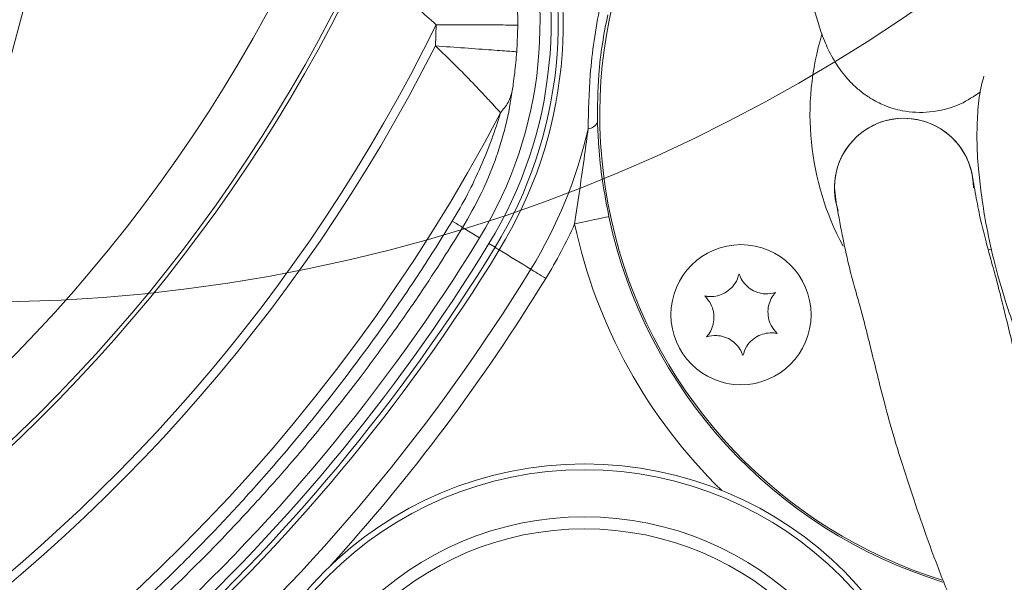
# Model space of a CAD drawing. Header units: millimetres. Extents: x 0 to 8410, y 0 to 5940.
# Tile 66 of 256: x 2079 to 2163, y 2620 to 2669. Entities that reach past the tile are written whole.
import ezdxf

# ---------------------------------------------------------------- set-up
doc = ezdxf.new("R2010")
doc.units = ezdxf.units.MM
doc.header["$LTSCALE"] = 10

msp = doc.modelspace()

# ---------------------------------------------------------------- linework, layer by layer
at = {"color": 8, "linetype": 'Continuous', "lineweight": 0}
for p, q in [((2082.50968, 2680.801603), (2075.548037, 2654.820416)), ((2114.768571, 2666.377995), (2114.839091, 2668.189261)), ((2121.82943, 2668.158534), (2121.740139, 2665.865126)), ((2118.554382, 2649.934265), (2117.105583, 2650.822136)), ((2119.878775, 2649.122629), (2119.362279, 2649.439159))]:
    msp.add_line(p, q, dxfattribs=at)
at = {"color": 7, "linetype": 'Continuous', "lineweight": 0}
for p, q in [((2162.116768, 2648.876849), (2162.394416, 2648.996356)), ((2162.393728, 2648.996088), (2162.130526, 2648.883227))]:
    msp.add_line(p, q, dxfattribs=at)
at = {"color": 7, "linetype": 'Continuous', "lineweight": 0, "flags": 128}
msp.add_lwpolyline([(2149.142225, 2652.711752), (2149.133714, 2652.744505), (2148.946784, 2654.22419)], dxfattribs=at)
at = {"color": 8, "linetype": 'Continuous', "lineweight": 0, "flags": 128}
for points in [[(2126.696805, 2651.128236), (2127.256687, 2651.247415), (2127.795999, 2651.362214), (2128.294917, 2651.468429), (2128.735113, 2651.562128), (2129.100409, 2651.639882), (2129.377384, 2651.698831), (2129.555859, 2651.736829), (2129.629277, 2651.752445)], [(2119.878775, 2649.122629), (2119.888856, 2649.11646), (2119.909598, 2649.103734), (2119.940868, 2649.084571), (2119.982472, 2649.05909), (2120.03415, 2649.02741), (2120.095576, 2648.98977), (2120.16636, 2648.946378), (2120.246059, 2648.897532)], [(2120.246059, 2648.897532), (2120.574421, 2648.696307), (2120.905324, 2648.493532), (2121.238756, 2648.289177), (2121.574702, 2648.083303), (2121.913149, 2647.875878), (2122.254087, 2647.666964), (2122.597503, 2647.4565), (2122.943378, 2647.244516)], [(2122.943378, 2647.244516), (2123.07, 2647.166941), (2123.209717, 2647.081319), (2123.360942, 2646.988633), (2123.521968, 2646.889958), (2123.690965, 2646.786365), (2123.866028, 2646.679107), (2124.04517, 2646.569315), (2124.226364, 2646.458271)]]:
    msp.add_lwpolyline(points, dxfattribs=at)
at = {"color": 7, "linetype": 'Continuous', "lineweight": 0}
for centre, radius in [((2075.419295, 2786.029622), 141.608243), ((2140.943997, 2643.349759), 6), ((2127.535192, 2599.074759), 31.5)]:
    msp.add_circle(centre, radius, dxfattribs=at)
at = {"color": 8, "linetype": 'Continuous', "lineweight": 0}
for radius in [30.998166, 26.965115, 25.935322]:
    msp.add_circle((2127.535192, 2599.074759), radius, dxfattribs=at)
for centre, radius, start, end in [((1983.705367, 2732.574759), 132.755177, 277.99613311, 345.32495995), ((1983.705367, 2732.574759), 154.43114, 196.82343481, 332.2378588), ((2088.578407, 2668.304661), 36.710535, 328.49848381, 20), ((2088.578407, 2668.304661), 37.141301, 328.49848381, 20), ((1983.705367, 2732.574759), 137.748325, 274.72133981, 337.49051778), ((1983.705367, 2732.574759), 138.098428, 275.06759624, 337.11894803), ((1983.705367, 2732.574759), 146.087464, 275.06759624, 333.84936555), ((1983.705367, 2732.574759), 146.831798, 273.42514842, 333.20278983), ((2127.73689, 2660.303041), 1.035989, 276.74559072, 332.60017352), ((2088.578407, 2668.304661), 40.304845, 328.49848381, 347.05278965), ((2170.605367, 2660.474759), 41.894136, 192.01681435, 252.84155001), ((2088.578407, 2668.304661), 41.809589, 328.49848381, 335.74333168), ((2170.605367, 2660.474759), 44.892308, 192.01681435, 225.79665047), ((1983.705367, 2732.574759), 159.710535, 311.86830623, 328.49848381), ((1983.705367, 2732.574759), 160.141301, 311.86830623, 328.49848381), ((1983.705367, 2732.574759), 163.304845, 311.86830623, 328.49848381), ((1983.705367, 2732.574759), 164.809589, 317.81036939, 328.49848381)]:
    msp.add_arc(centre, radius, start, end, dxfattribs=at)
at = {"color": 7, "linetype": 'Continuous', "lineweight": 0}
for centre, radius, start, end in [((2170.605367, 2660.474759), 41.75, 136.01504351, 252.67527177), ((2088.578407, 2668.304661), 35.157223, 328.49848381, 20), ((2088.578407, 2668.304661), 36.104762, 328.49848381, 20), ((2170.605367, 2660.474759), 23.75, 163.10822995, 208.26966209), ((2154.896784, 2654.224202), 5.95, 9.63813286, 180), ((2154.896784, 2654.224202), 5.95, 0, 199.26032947), ((1983.705367, 2732.574759), 158.157223, 311.86830623, 328.49848381), ((1983.705367, 2732.574759), 159.104762, 311.86830623, 328.49848381)]:
    msp.add_arc(centre, radius, start, end, dxfattribs=at)
for points, knots in [([(2095.161303, 2710.836563), (2095.63612, 2710.820645), (2097.411627, 2710.761121), (2100.427236, 2710.615451), (2104.289642, 2710.353536), (2108.247409, 2709.952945), (2112.189645, 2709.390839), (2115.747161, 2708.705701), (2118.624578, 2708.004569), (2120.811674, 2707.361385), (2122.605661, 2706.749266), (2124.349584, 2706.066795), (2126.262982, 2705.186759), (2128.175099, 2704.118493), (2129.935215, 2702.934249), (2131.853296, 2701.414137), (2133.750498, 2699.585148), (2135.5387, 2697.507771), (2136.976863, 2695.550531), (2138.145224, 2693.717427), (2139.130163, 2692.012252), (2140.06583, 2690.283981), (2141.242741, 2687.940557), (2142.386302, 2685.286365), (2143.36647, 2682.565056), (2144.23147, 2679.861939), (2145.064936, 2677.188148), (2145.879563, 2674.538287), (2146.428146, 2672.55853), (2146.840847, 2670.970955), (2147.179825, 2669.645066), (2147.586203, 2668.173453), (2148.10748, 2666.694728), (2148.807482, 2665.252289), (2149.608501, 2664.069953), (2150.389983, 2663.19197), (2151.193942, 2662.45912), (2152.149641, 2661.788198), (2153.32082, 2661.19778), (2155.027591, 2660.688554), (2157.250972, 2660.616358), (2159.592041, 2661.174337), (2160.897198, 2662.065953), (2161.45329, 2662.445846)], [0, 0, 0, 0, 0.007273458, 0.027198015, 0.046498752, 0.067330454, 0.08956199, 0.11010069, 0.127144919, 0.140915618, 0.151765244, 0.163952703, 0.179106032, 0.197572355, 0.216971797, 0.236295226, 0.268598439, 0.29894018, 0.327482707, 0.354128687, 0.378431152, 0.402099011, 0.430285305, 0.481978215, 0.523806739, 0.558226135, 0.600288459, 0.646468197, 0.693106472, 0.717476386, 0.743647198, 0.77140606, 0.800066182, 0.824958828, 0.845329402, 0.855581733, 0.864476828, 0.875238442, 0.890375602, 0.909713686, 0.93927961, 0.974128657, 1, 1, 1, 1]), ([(2161.750595, 2663.768593), (2161.658832, 2663.435629), (2161.378661, 2662.419028), (2161.195765, 2660.620198), (2161.122185, 2658.328892), (2161.245711, 2656.038633), (2161.513189, 2653.661333), (2161.919493, 2651.09903), (2162.575837, 2647.9865), (2163.630238, 2644.242731), (2165.236259, 2639.823674), (2167.266338, 2634.87645), (2169.462523, 2629.804411), (2171.591706, 2625.164077), (2173.477359, 2621.24491), (2175.05262, 2618.061954), (2176.407227, 2615.37066), (2177.888251, 2612.462227), (2179.771107, 2608.797685), (2182.148846, 2604.238132), (2184.8469, 2599.297536), (2187.771807, 2594.315606), (2190.859103, 2589.485491), (2194.08444, 2584.574053), (2197.221967, 2579.717188), (2200.1046, 2574.958603), (2202.789424, 2570.254161), (2205.546883, 2565.137965), (2208.313295, 2559.669359), (2210.842043, 2554.343569), (2213.107087, 2549.341942), (2215.342783, 2544.229199), (2217.777205, 2538.504331), (2220.376903, 2532.253652), (2223.083692, 2525.84286), (2225.898847, 2519.617723), (2228.8671, 2513.803628), (2231.896024, 2508.625029), (2234.655754, 2504.47243), (2237.161414, 2501.089617), (2239.628161, 2498.065571), (2242.521849, 2494.903466), (2245.919916, 2491.645215), (2250.129504, 2488.143747), (2255.182468, 2484.627863), (2260.49987, 2481.87993), (2265.423309, 2480.23197), (2269.432286, 2479.407003), (2272.852309, 2479.013384), (2275.5604, 2478.867523), (2277.924068, 2478.833844), (2280.420935, 2478.877673), (2283.335081, 2479.021454), (2286.456297, 2479.254204), (2290.470267, 2479.594801), (2295.282526, 2480.00743), (2300.936195, 2480.525169), (2306.475956, 2481.07248), (2311.842064, 2481.646735), (2316.887661, 2482.263254), (2321.272831, 2482.898075), (2324.893901, 2483.505052), (2327.996712, 2484.064723), (2330.807232, 2484.58844), (2333.495158, 2485.092491), (2336.010815, 2485.594465), (2337.847826, 2486.004218), (2339.091543, 2486.315185), (2339.892895, 2486.502392), (2340.565291, 2486.633704), (2341.145509, 2486.720702), (2341.706317, 2486.779829), (2342.323251, 2486.816715), (2343.040014, 2486.836233), (2343.844452, 2486.842041), (2344.709837, 2486.843557), (2345.544081, 2486.856093), (2346.182021, 2486.890897), (2346.525125, 2486.943094), (2346.556956, 2487.016674), (2346.568479, 2487.043309)], [0, 0, 0, 0, 0.00510149, 0.015575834, 0.026208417, 0.037369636, 0.046235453, 0.056468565, 0.06808497, 0.081045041, 0.09528792, 0.110613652, 0.125413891, 0.138010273, 0.148520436, 0.157004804, 0.163492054, 0.170006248, 0.180166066, 0.19260394, 0.206267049, 0.219871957, 0.233434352, 0.246896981, 0.261654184, 0.274683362, 0.286725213, 0.300543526, 0.316359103, 0.330669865, 0.342816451, 0.355697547, 0.370625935, 0.387372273, 0.404219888, 0.420606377, 0.43656541, 0.451363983, 0.464123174, 0.47295897, 0.482317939, 0.492992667, 0.504892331, 0.517699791, 0.53462963, 0.552428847, 0.564763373, 0.5761754, 0.58560072, 0.593089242, 0.598826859, 0.605780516, 0.615002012, 0.624947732, 0.634439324, 0.653001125, 0.672489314, 0.6936594, 0.715904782, 0.737888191, 0.758778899, 0.77777539, 0.794905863, 0.812425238, 0.831327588, 0.851771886, 0.87354438, 0.884696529, 0.894587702, 0.903130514, 0.910247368, 0.916733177, 0.924509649, 0.933147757, 0.943124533, 0.95452297, 0.967443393, 0.981375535, 0.993258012, 1, 1, 1, 1]), ([(2342.739134, 2462.685394), (2343.448571, 2462.700124), (2345.588458, 2462.744554), (2348.567686, 2462.863004), (2351.868042, 2463.083691), (2354.528507, 2463.449894), (2355.911429, 2463.900117), (2356.510689, 2464.262051), (2356.819634, 2464.501276), (2357.091571, 2464.749467), (2357.330874, 2464.998856), (2357.484548, 2465.169732), (2357.82218, 2465.56965), (2358.283161, 2466.250312), (2358.671103, 2467.131595), (2358.903399, 2467.957524), (2359.019512, 2468.90245), (2358.984817, 2469.913992), (2358.691059, 2471.220146), (2358.045803, 2472.481445), (2357.047141, 2473.612544), (2356.346592, 2474.123739), (2355.542425, 2474.599822), (2354.680194, 2474.958437), (2353.745543, 2475.273262), (2352.618594, 2475.61334), (2351.203612, 2475.976069), (2349.645839, 2476.169288), (2348.214783, 2476.151775), (2346.835783, 2475.962513), (2345.581281, 2475.698069), (2344.290327, 2475.373759), (2342.905286, 2474.996756), (2341.293259, 2474.568286), (2339.399379, 2474.120569), (2337.046173, 2473.622455), (2334.150811, 2473.078828), (2330.748332, 2472.504966), (2327.088122, 2471.932396), (2323.414968, 2471.427018), (2319.824794, 2471.012592), (2316.328655, 2470.694784), (2312.790792, 2470.458745), (2309.022346, 2470.294584), (2304.842547, 2470.216469), (2300.183268, 2470.249146), (2294.93277, 2470.455652), (2289.938097, 2470.883592), (2285.656884, 2471.454494), (2282.505642, 2471.991623), (2279.705028, 2472.560501), (2276.879695, 2473.228067), (2273.665259, 2474.117791), (2270.288874, 2475.217176), (2267.01715, 2476.448011), (2264.112627, 2477.673586), (2261.530887, 2478.872447), (2259.333424, 2479.974345), (2257.323385, 2481.043476), (2255.184432, 2482.244148), (2252.591083, 2483.791604), (2249.473939, 2485.797803), (2246.04376, 2488.252839), (2242.714651, 2490.962122), (2239.868082, 2493.585404), (2237.686153, 2495.797459), (2236.10962, 2497.510497), (2234.613075, 2499.215345), (2232.813053, 2501.382063), (2230.390238, 2504.527855), (2227.571527, 2508.49287), (2224.55375, 2513.070406), (2220.502018, 2519.610713), (2215.622658, 2528.044274), (2210.506743, 2537.625945), (2205.971279, 2546.607729), (2201.909674, 2554.861944), (2197.829419, 2563.190893), (2193.781066, 2571.539533), (2189.900016, 2579.769911), (2186.356455, 2587.565258), (2183.165624, 2594.567764), (2180.312269, 2600.619184), (2178.108644, 2605.242515), (2176.457793, 2608.739637), (2175.096591, 2611.666891), (2173.533753, 2615.088737), (2171.703967, 2619.209076), (2170.004775, 2623.191223), (2168.58232, 2626.794919), (2167.47368, 2629.914096), (2166.484097, 2632.881876), (2165.520383, 2635.870698), (2164.739363, 2638.642947), (2164.120026, 2641.1314), (2163.689906, 2642.91221), (2163.380369, 2644.174252), (2163.166502, 2645.027606), (2162.972317, 2645.781944), (2162.788534, 2646.476564), (2162.576967, 2647.254295), (2162.287906, 2648.300595), (2161.899889, 2649.715558), (2161.457325, 2651.447756), (2161.089518, 2653.321379), (2160.864971, 2654.625841), (2160.752422, 2655.279669)], [0, 0, 0, 0, 0.011317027, 0.034135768, 0.056250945, 0.083006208, 0.108894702, 0.114881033, 0.119556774, 0.122939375, 0.1241707, 0.125118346, 0.125844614, 0.128291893, 0.130087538, 0.132120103, 0.133747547, 0.136013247, 0.139427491, 0.144044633, 0.146960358, 0.151496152, 0.158019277, 0.166510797, 0.176865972, 0.188020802, 0.202500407, 0.214535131, 0.224381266, 0.232338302, 0.239809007, 0.247181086, 0.255754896, 0.265145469, 0.275884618, 0.287859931, 0.302827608, 0.318941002, 0.334150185, 0.347978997, 0.360555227, 0.371982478, 0.382635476, 0.393809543, 0.40564493, 0.418176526, 0.431603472, 0.445986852, 0.454901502, 0.46233674, 0.468326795, 0.474586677, 0.482061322, 0.490749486, 0.498211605, 0.505118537, 0.511436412, 0.516803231, 0.521182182, 0.526380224, 0.533099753, 0.541376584, 0.551298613, 0.561423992, 0.569936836, 0.576719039, 0.581649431, 0.58500463, 0.59137948, 0.599836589, 0.610514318, 0.622478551, 0.634697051, 0.659227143, 0.683976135, 0.702730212, 0.72175256, 0.740829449, 0.759799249, 0.778541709, 0.796190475, 0.811720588, 0.825187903, 0.836744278, 0.842827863, 0.848752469, 0.856480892, 0.86598795, 0.876955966, 0.884486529, 0.892645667, 0.901618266, 0.910561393, 0.922026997, 0.93259148, 0.941880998, 0.9464565, 0.950562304, 0.95419232, 0.95734671, 0.960473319, 0.964974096, 0.972041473, 0.980689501, 0.990321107, 1, 1, 1, 1]), ([(2149.142054, 2652.712378), (2149.320136, 2651.74955), (2149.656095, 2649.933142), (2150.158918, 2647.575671), (2150.682575, 2645.702348), (2151.091526, 2644.236686), (2151.442957, 2642.933217), (2151.772975, 2641.633768), (2152.159302, 2640.074487), (2152.636825, 2638.131427), (2153.248215, 2635.684751), (2154.047242, 2632.763509), (2155.118931, 2629.399598), (2156.300326, 2625.87335), (2157.589468, 2622.230998), (2159.124785, 2618.374429), (2160.843027, 2614.358024), (2162.609574, 2610.385424), (2164.250104, 2606.793008), (2165.584578, 2603.918082), (2166.692051, 2601.555416), (2167.807294, 2599.192047), (2169.174607, 2596.309337), (2170.860834, 2592.759623), (2172.778364, 2588.698698), (2174.81961, 2584.293764), (2176.801284, 2579.960732), (2178.721169, 2575.751281), (2180.543854, 2571.779316), (2182.278708, 2568.056821), (2183.810494, 2564.812185), (2185.103496, 2562.100302), (2186.331279, 2559.544524), (2187.687461, 2556.741082), (2189.36038, 2553.308333), (2191.280896, 2549.392992), (2193.249401, 2545.404443), (2195.033156, 2541.828445), (2196.511193, 2538.89889), (2197.788275, 2536.395004), (2199.453225, 2533.164916), (2201.790969, 2528.714353), (2204.994278, 2522.813338), (2208.764704, 2516.146984), (2212.375685, 2510.083183), (2215.641435, 2504.927947), (2218.204946, 2501.109615), (2220.612841, 2497.746421), (2222.72246, 2494.980474), (2224.498114, 2492.782877), (2225.944004, 2491.080736), (2227.322622, 2489.520829), (2228.962721, 2487.740958), (2231.17815, 2485.473221), (2234.024664, 2482.778502), (2237.448466, 2479.851924), (2241.142331, 2477.060014), (2244.73685, 2474.656251), (2247.893623, 2472.750299), (2250.547656, 2471.269847), (2252.80075, 2470.089502), (2255.019545, 2468.986088), (2257.561242, 2467.791984), (2260.488332, 2466.509356), (2264.363741, 2464.936044), (2269.173316, 2463.190125), (2274.959892, 2461.433716), (2280.6657, 2460.132572), (2285.58833, 2459.342497), (2289.545547, 2458.895715), (2292.661521, 2458.644614), (2295.511128, 2458.486088), (2298.312747, 2458.389282), (2301.449979, 2458.3386), (2304.914807, 2458.336846), (2308.717875, 2458.399015), (2312.700387, 2458.546554), (2316.904089, 2458.80309), (2321.353788, 2459.206189), (2325.991592, 2459.766622), (2330.716269, 2460.45602), (2334.670487, 2461.093264), (2337.778966, 2461.637459), (2340.03224, 2462.076721), (2341.882947, 2462.477161), (2343.367382, 2462.829471), (2344.57669, 2463.139566), (2345.849323, 2463.484609), (2347.301844, 2463.879689), (2348.865844, 2464.254853), (2350.151704, 2464.407154), (2350.907618, 2464.241042), (2351.221665, 2463.976599), (2351.18645, 2463.882354), (2351.176842, 2463.856641)], [0, 0, 0, 0, 0.015166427, 0.028612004, 0.037468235, 0.045026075, 0.052212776, 0.059223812, 0.067182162, 0.077782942, 0.089676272, 0.102573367, 0.115729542, 0.127908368, 0.139299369, 0.150419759, 0.161571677, 0.172796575, 0.182763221, 0.190462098, 0.195788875, 0.20162244, 0.209285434, 0.218750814, 0.229904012, 0.241601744, 0.253702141, 0.264214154, 0.274898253, 0.285147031, 0.293822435, 0.30083932, 0.306924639, 0.314403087, 0.323476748, 0.334755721, 0.346295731, 0.356139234, 0.36421317, 0.370557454, 0.37693116, 0.391160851, 0.408048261, 0.427409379, 0.449003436, 0.461124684, 0.473060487, 0.483364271, 0.492038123, 0.499102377, 0.504571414, 0.508854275, 0.514856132, 0.522957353, 0.533040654, 0.544948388, 0.557899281, 0.569206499, 0.578716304, 0.586501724, 0.592585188, 0.598226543, 0.605599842, 0.614235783, 0.62280033, 0.637662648, 0.653451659, 0.66929447, 0.683664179, 0.693744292, 0.702301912, 0.710107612, 0.718304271, 0.72691658, 0.738289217, 0.750372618, 0.763472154, 0.778245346, 0.794827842, 0.81336037, 0.834023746, 0.857018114, 0.871966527, 0.885277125, 0.896822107, 0.90646976, 0.914100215, 0.921095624, 0.932802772, 0.946016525, 0.960855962, 0.977508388, 0.99386351, 1, 1, 1, 1]), ([(2140.781606, 2646.846), (2140.691421, 2646.572047), (2140.535164, 2646.09739), (2140.014022, 2645.500393), (2139.424508, 2645.114037), (2138.767074, 2644.911927), (2138.229985, 2644.889187), (2137.931832, 2644.940559), (2137.834976, 2644.957248)], [0, 0, 0, 0, 0.235568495, 0.408152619, 0.58114722, 0.745076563, 0.917187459, 1, 1, 1, 1]), ([(2143.890626, 2645.238522), (2143.608305, 2645.179646), (2143.119136, 2645.077633), (2142.341571, 2645.230443), (2141.712204, 2645.547779), (2141.208432, 2646.016061), (2140.920193, 2646.469851), (2140.815591, 2646.753758), (2140.781606, 2646.846)], [0, 0, 0, 0, 0.235552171, 0.408135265, 0.58113282, 0.745062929, 0.91717096, 1, 1, 1, 1]), ([(2137.834976, 2644.957248), (2138.027131, 2644.742163), (2138.360059, 2644.369505), (2138.616499, 2643.619684), (2138.656346, 2642.915976), (2138.502673, 2642.245561), (2138.253803, 2641.769073), (2138.060245, 2641.536552), (2137.997369, 2641.461018)], [0, 0, 0, 0, 0.235571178, 0.408151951, 0.58115109, 0.745078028, 0.917189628, 1, 1, 1, 1]), ([(2144.053017, 2641.742292), (2143.860862, 2641.957366), (2143.52793, 2642.330008), (2143.271497, 2643.079827), (2143.23165, 2643.783533), (2143.385319, 2644.453952), (2143.634202, 2644.930433), (2143.82775, 2645.162978), (2143.890626, 2645.238522)], [0, 0, 0, 0, 0.235565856, 0.408146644, 0.581145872, 0.745072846, 0.917184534, 1, 1, 1, 1]), ([(2137.997369, 2641.461018), (2138.27969, 2641.519881), (2138.76886, 2641.621872), (2139.546424, 2641.469069), (2140.17579, 2641.15173), (2140.679564, 2640.683451), (2140.967792, 2640.229659), (2141.072403, 2639.945771), (2141.10639, 2639.85354)], [0, 0, 0, 0, 0.235552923, 0.408137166, 0.581135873, 0.745067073, 0.91717625, 1, 1, 1, 1]), ([(2141.10639, 2639.85354), (2141.196576, 2640.127481), (2141.352837, 2640.602123), (2141.873972, 2641.199121), (2142.463493, 2641.585459), (2143.120915, 2641.78764), (2143.658007, 2641.8103), (2143.956162, 2641.758968), (2144.053017, 2641.742292)], [0, 0, 0, 0, 0.235563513, 0.408148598, 0.581144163, 0.745076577, 0.917188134, 1, 1, 1, 1])]:
    msp.add_open_spline(points, degree=3, knots=knots, dxfattribs=at)
at = {"color": 8, "linetype": 'Continuous', "lineweight": 0}
for points, knots in [([(2114.839091, 2668.189261), (2114.295772, 2668.661976), (2113.332832, 2669.499785), (2112.203699, 2670.636628), (2111.522298, 2671.538887), (2111.185574, 2672.270409), (2111.161059, 2673.245143), (2111.731024, 2674.206076), (2112.076559, 2675.184763), (2112.156143, 2675.886045), (2112.12463, 2676.451894), (2111.988241, 2677.049268), (2111.685407, 2677.79185), (2111.15972, 2678.580823), (2111.019687, 2678.768888), (2110.937389, 2678.879413)], [0, 0, 0, 0, 0.133341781, 0.236325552, 0.313637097, 0.369374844, 0.407333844, 0.501593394, 0.565454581, 0.599458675, 0.636653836, 0.68097534, 0.736591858, 0.845194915, 1, 1, 1, 1]), ([(2120.292912, 2678.46081), (2120.299364, 2678.405541), (2120.309055, 2678.322525), (2120.367563, 2678.073798), (2120.424964, 2677.843197), (2120.496338, 2677.564687), (2120.595315, 2677.181474), (2120.725862, 2676.670023), (2120.888703, 2676.005765), (2121.056592, 2675.274207), (2121.224573, 2674.474185), (2121.40204, 2673.525551), (2121.575804, 2672.408901), (2121.721962, 2671.105849), (2121.817289, 2669.678042), (2121.825207, 2668.68707), (2121.82943, 2668.158534)], [0, 0, 0, 0, 0.055694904, 0.083656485, 0.112853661, 0.143749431, 0.176221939, 0.229180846, 0.288389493, 0.358325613, 0.428572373, 0.50789247, 0.620114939, 0.736205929, 0.859305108, 1, 1, 1, 1]), ([(2127.858578, 2659.274224), (2127.88965, 2660.811927), (2127.940222, 2663.314627), (2128.338939, 2666.865729), (2128.683327, 2668.774497), (2128.85766, 2669.74074)], [0, 0, 0, 0, 0.440352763, 0.716699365, 1, 1, 1, 1]), ([(2129.536886, 2669.047657), (2129.372933, 2668.226847), (2129.039786, 2666.558991), (2128.669811, 2663.408645), (2128.661631, 2661.180773), (2128.656658, 2659.826282)], [0, 0, 0, 0, 0.275300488, 0.559400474, 1, 1, 1, 1]), ([(2121.82943, 2668.158534), (2121.693643, 2668.159126), (2121.41166, 2668.160356), (2119.771276, 2668.16757), (2117.464591, 2668.17772), (2115.692455, 2668.185509), (2114.839091, 2668.189261)], [0, 0, 0, 0, 0.240772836, 0.500000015, 0.759227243, 1, 1, 1, 1]), ([(2120.359777, 2660.640422), (2120.227862, 2660.782072), (2119.954056, 2661.076086), (2119.186561, 2661.912151), (2118.039294, 2663.136027), (2116.480411, 2664.730643), (2115.343142, 2665.825069), (2114.768571, 2666.377995)], [0, 0, 0, 0, 0.146366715, 0.303803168, 0.542894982, 0.769061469, 1, 1, 1, 1]), ([(2121.740139, 2665.865126), (2121.604717, 2665.875079), (2121.323494, 2665.895748), (2119.687513, 2666.016144), (2117.387021, 2666.185366), (2115.619644, 2666.315385), (2114.768571, 2666.377995)], [0, 0, 0, 0, 0.240772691, 0.500000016, 0.759227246, 1, 1, 1, 1]), ([(2121.740139, 2665.865126), (2121.687263, 2665.251561), (2121.606617, 2664.315756), (2121.450896, 2663.173078), (2121.385861, 2662.708685), (2121.359958, 2662.52372)], [0, 0, 0, 0, 0.533949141, 0.814374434, 1, 1, 1, 1]), ([(2121.359958, 2662.52372), (2121.206571, 2661.577055), (2120.979262, 2660.174163), (2120.402959, 2658.096761), (2119.7444, 2656.122372), (2118.720527, 2653.640173), (2117.654566, 2651.780096), (2117.105583, 2650.822136)], [0, 0, 0, 0, 0.2615808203, 0.3876446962, 0.512833, 0.7491034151, 1, 1, 1, 1]), ([(2121.359958, 2662.52372), (2121.259291, 2662.187538), (2121.057957, 2661.515176), (2120.592503, 2660.932006), (2120.359777, 2660.640422)], [0, 0, 0, 0, 0.500002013, 1, 1, 1, 1]), ([(2116.222544, 2651.363316), (2116.667874, 2652.125583), (2117.557597, 2653.648513), (2118.665796, 2656.013084), (2119.639144, 2658.395007), (2120.120692, 2659.895458), (2120.359777, 2660.640422)], [0, 0, 0, 0, 0.252710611, 0.504889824, 0.754180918, 1, 1, 1, 1]), ([(2128.656658, 2659.826282), (2128.685236, 2659.138225), (2128.754248, 2657.476649), (2129.04389, 2654.799853), (2129.432844, 2652.775036), (2129.629277, 2651.752445)], [0, 0, 0, 0, 0.259167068, 0.625857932, 1, 1, 1, 1]), ([(2126.696805, 2651.128236), (2126.989999, 2653.103843), (2127.393596, 2655.823371), (2127.758704, 2658.533008), (2127.858578, 2659.274224)], [0, 0, 0, 0, 0.72645227, 1, 1, 1, 1]), ([(2087.50221, 2616.762462), (2088.22719, 2617.420036), (2089.821825, 2618.866405), (2092.366037, 2621.302719), (2095.265514, 2624.213298), (2098.480029, 2627.634334), (2101.875995, 2631.491082), (2105.736957, 2636.194576), (2109.619138, 2641.349854), (2113.244429, 2646.604), (2115.297671, 2649.88528), (2116.222544, 2651.363316)], [0, 0, 0, 0, 0.065071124, 0.143127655, 0.23416716, 0.338185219, 0.455177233, 0.575753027, 0.742678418, 0.884090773, 1, 1, 1, 1]), ([(2117.105583, 2650.822136), (2117.048302, 2650.857236), (2116.933739, 2650.927436), (2116.45961, 2651.218023), (2116.222544, 2651.363316)], [0, 0, 0, 0, 0.499998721, 1, 1, 1, 1]), ([(2117.105583, 2650.822136), (2116.554358, 2649.934489), (2115.362797, 2648.015701), (2113.358248, 2644.975392), (2110.994301, 2641.566652), (2108.233042, 2637.818892), (2105.089287, 2633.820439), (2102.037237, 2630.198847), (2099.385506, 2627.230525), (2097.255365, 2624.943488), (2095.106164, 2622.718985), (2092.819307, 2620.448084), (2090.442383, 2618.180975), (2088.874957, 2616.760149), (2088.118701, 2616.074625)], [0, 0, 0, 0, 0.069027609, 0.149214, 0.240557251, 0.343058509, 0.45671612, 0.576539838, 0.655898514, 0.719662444, 0.783014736, 0.860240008, 0.93256822, 1, 1, 1, 1])]:
    msp.add_open_spline(points, degree=3, knots=knots, dxfattribs=at)

doc.saveas('drawing.dxf')
